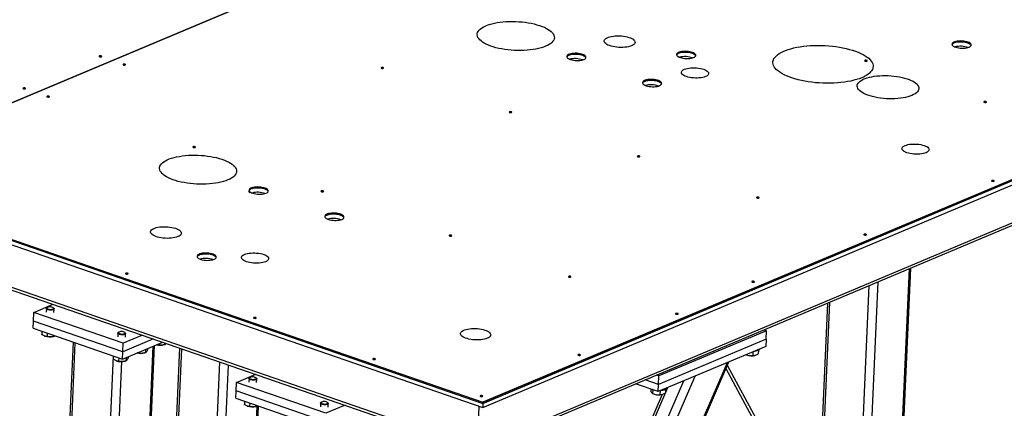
# Model space of a CAD drawing. Header units: millimetres. Extents: x 5 to 589, y 5 to 415.
# Tile 44 of 57: x 316 to 387, y 347 to 375. Entities that reach past the tile are written whole.
import ezdxf

# ---------------------------------------------------------------- set-up
doc = ezdxf.new("R2010")
doc.units = ezdxf.units.MM
doc.layers.add('TRAIT-FORT', color=4, linetype='Continuous', lineweight=25)

msp = doc.modelspace()

# ---------------------------------------------------------------- linework, layer by layer
at = {"layer": 'TRAIT-FORT', "color": 4, "linetype": 'Continuous', "lineweight": 25}
for p, q in [((302.242, 363.644), (372.294, 393.124)), ((372.293, 393.124), (302.242, 363.644)), ((259.304, 378.087), (349.01, 347.094)), ((259.317, 378.395), (349.023, 347.403)), ((349.023, 347.403), (419.075, 376.883)), ((419.078, 376.961), (349.026, 347.48)), ((348.613, 344.176), (261.482, 374.279)), ((261.724, 374.005), (348.576, 343.998)), ((348.58, 343.998), (416.328, 372.509)), ((416.552, 372.768), (348.613, 344.176)), ((391.617, 365.328), (349.023, 347.403)), ((349.01, 347.094), (391.604, 365.019)), ((302.239, 363.566), (349.023, 347.403)), ((302.242, 363.644), (349.026, 347.48)), ((378.29, 323.901), (379.732, 357.108)), ((378.39, 324), (379.83, 357.15)), ((376.037, 322.953), (377.479, 356.16)), ((376.127, 339.417), (376.843, 355.892)), ((373.831, 354.625), (373.214, 340.423)), ((373.38, 340.366), (374.002, 354.697)), ((316.652, 353.334), (316.678, 353.952)), ((316.678, 353.952), (318.07, 354.538)), ((323.117, 351.727), (316.678, 353.952)), ((317.585, 354.236), (317.573, 353.964)), ((317.647, 354.306), (317.61, 354.277)), ((318.118, 354.255), (318.083, 354.287)), ((318.128, 353.939), (318.14, 354.212)), ((316.629, 352.82), (316.652, 353.334)), ((323.09, 351.11), (316.652, 353.334)), ((316.629, 352.82), (323.067, 350.596)), ((317.263, 352.601), (317.253, 352.38)), ((317.64, 352.471), (317.629, 352.218)), ((322.735, 352.457), (322.723, 352.184)), ((322.798, 352.526), (322.761, 352.498)), ((323.268, 352.476), (323.234, 352.508)), ((323.278, 352.16), (323.29, 352.433)), ((369.439, 352.638), (361.694, 349.379)), ((369.258, 352.7), (369.439, 352.638)), ((369.412, 352.02), (369.439, 352.638)), ((317.44, 352.26), (317.456, 352.253)), ((319.501, 351.828), (317.779, 312.193)), ((317.941, 312.056), (319.666, 351.77)), ((318.095, 352.225), (318.166, 352.248)), ((318.16, 352.291), (318.159, 352.246)), ((323.067, 350.596), (325.959, 351.812)), ((325.299, 352.04), (323.09, 351.11)), ((323.09, 351.11), (323.117, 351.727)), ((324.509, 352.313), (323.117, 351.727)), ((326.13, 351.753), (326.125, 351.652)), ((369.412, 352.02), (361.668, 348.761)), ((369.412, 352.02), (369.39, 351.506)), ((323.067, 350.596), (323.09, 351.11)), ((323.566, 312.054), (325.281, 351.527)), ((323.667, 312.154), (325.379, 351.568)), ((324.188, 351.031), (324.119, 351.038)), ((324.189, 351.068), (324.188, 351.031)), ((324.654, 351.038), (324.724, 351.061)), ((324.727, 351.294), (324.717, 351.059)), ((324.876, 351.357), (324.871, 351.25)), ((325.596, 351.623), (325.527, 351.63)), ((325.597, 351.66), (325.596, 351.623)), ((327.162, 351.396), (325.98, 324.197)), ((326.062, 351.631), (326.132, 351.654)), ((326.143, 324.059), (327.328, 351.339)), ((369.39, 351.506), (361.645, 348.247)), ((368.468, 351.118), (368.456, 350.846)), ((368.862, 351.219), (368.851, 350.973)), ((320.688, 311.106), (322.413, 350.821)), ((321.313, 311.106), (323.02, 350.409)), ((322.414, 350.821), (322.404, 350.601)), ((322.59, 350.48), (322.607, 350.473)), ((322.79, 350.691), (322.779, 350.438)), ((323.246, 350.445), (323.316, 350.469)), ((323.319, 350.702), (323.309, 350.466)), ((323.468, 350.764), (323.463, 350.657)), ((328.89, 323.11), (330.075, 350.39)), ((350.811, 313.628), (366.742, 350.392)), ((350.821, 313.858), (366.632, 350.345)), ((367.97, 350.908), (368.002, 350.894)), ((368.641, 350.867), (368.658, 350.872)), ((330.23, 339.574), (330.691, 350.177)), ((374.548, 335.109), (366.528, 349.899)), ((374.42, 335.763), (366.629, 350.131)), ((331.245, 348.293), (331.272, 348.91)), ((331.272, 348.91), (332.664, 349.496)), ((337.71, 346.686), (331.272, 348.91)), ((332.178, 349.194), (332.166, 348.922)), ((332.24, 349.264), (332.203, 349.236)), ((332.711, 349.213), (332.677, 349.245)), ((332.721, 348.898), (332.733, 349.17)), ((350.96, 320.11), (363.489, 349.023)), ((351.032, 318.716), (364.315, 349.37)), ((361.668, 348.761), (360.696, 349.097)), ((361.694, 349.379), (361.513, 349.441)), ((361.668, 348.761), (361.694, 349.379)), ((331.222, 347.778), (331.245, 348.293)), ((337.683, 346.068), (331.245, 348.293)), ((350.166, 320.442), (362.342, 348.54)), ((361.645, 348.247), (360.014, 348.81)), ((361.123, 348.427), (361.118, 348.313)), ((361.257, 348.381), (361.245, 348.109)), ((361.645, 348.247), (361.668, 348.761)), ((361.78, 348.303), (361.768, 348.032)), ((362.174, 348.404), (362.163, 348.158)), ((331.222, 347.778), (337.661, 345.554)), ((331.856, 347.559), (331.847, 347.338)), ((337.391, 347.485), (337.354, 347.456)), ((337.861, 347.434), (337.827, 347.466)), ((349.026, 347.48), (349.023, 347.403)), ((361.923, 348.043), (350.189, 320.964)), ((361.246, 348.109), (361.313, 348.08)), ((361.953, 348.052), (361.97, 348.058)), ((332.033, 347.218), (332.049, 347.211)), ((332.233, 347.429), (332.222, 347.176)), ((332.483, 340.522), (332.774, 347.215)), ((332.581, 340.563), (332.87, 347.209)), ((332.689, 347.183), (332.759, 347.206)), ((332.754, 347.249), (332.752, 347.204)), ((337.328, 347.415), (337.317, 347.142)), ((339.102, 347.271), (337.71, 346.686)), ((337.872, 347.118), (337.883, 347.391)), ((348.613, 344.176), (348.743, 347.186)), ((349.023, 347.403), (349.01, 347.094))]:
    msp.add_line(p, q, dxfattribs=at)
at = {"layer": 'TRAIT-FORT', "color": 4, "linetype": 'Continuous', "lineweight": 25, "flags": 128}
for points in [[(353.535, 373.12), (353.38, 373.061), (353.212, 373.007), (353.03, 372.959), (352.837, 372.918), (352.634, 372.883), (352.422, 372.855), (352.203, 372.834), (351.978, 372.82), (351.749, 372.814), (351.517, 372.815), (351.285, 372.823), (351.053, 372.839), (350.824, 372.862), (350.598, 372.891), (350.378, 372.928), (350.166, 372.971), (349.961, 373.021), (349.767, 373.076), (349.584, 373.137), (349.414, 373.202), (349.258, 373.273), (349.117, 373.348), (348.991, 373.426), (348.883, 373.507), (348.792, 373.591), (348.719, 373.677), (348.665, 373.764), (348.63, 373.851), (348.614, 373.939), (348.618, 374.026), (348.642, 374.112), (348.684, 374.196), (348.746, 374.278), (348.826, 374.357), (348.924, 374.433), (349.039, 374.504), (349.171, 374.571), (349.319, 374.633), (349.481, 374.69), (349.656, 374.741), (349.843, 374.786), (350.042, 374.824), (350.249, 374.855), (350.465, 374.88), (350.687, 374.897), (350.915, 374.907), (351.145, 374.91), (351.377, 374.905), (351.61, 374.893), (351.84, 374.874), (352.068, 374.848), (352.291, 374.814), (352.507, 374.774), (352.716, 374.728), (352.915, 374.676), (353.104, 374.618), (353.28, 374.554), (353.444, 374.486), (353.593, 374.413), (353.726, 374.337), (353.843, 374.257), (353.943, 374.175), (354.025, 374.09), (354.089, 374.003), (354.133, 373.916), (354.158, 373.828), (354.164, 373.741), (354.151, 373.654), (354.118, 373.569), (354.066, 373.486), (353.995, 373.405), (353.905, 373.328), (353.799, 373.254), (353.675, 373.185), (353.535, 373.12)], [(359.722, 373.158), (359.621, 373.121), (359.506, 373.091), (359.379, 373.066), (359.243, 373.049), (359.101, 373.039), (358.954, 373.036), (358.806, 373.04), (358.659, 373.053), (358.515, 373.072), (358.378, 373.098), (358.249, 373.13), (358.131, 373.169), (358.027, 373.212), (357.937, 373.26), (357.864, 373.311), (357.808, 373.365), (357.772, 373.42), (357.755, 373.476), (357.757, 373.532), (357.78, 373.586), (357.822, 373.638), (357.882, 373.687), (357.96, 373.731), (358.054, 373.771), (358.163, 373.805), (358.284, 373.832), (358.415, 373.853), (358.554, 373.867), (358.699, 373.874), (358.847, 373.873), (358.995, 373.864), (359.141, 373.848), (359.282, 373.826), (359.415, 373.796), (359.539, 373.761), (359.65, 373.72), (359.748, 373.674), (359.829, 373.625), (359.894, 373.572), (359.94, 373.517), (359.966, 373.462), (359.974, 373.406), (359.961, 373.351), (359.929, 373.298), (359.878, 373.247), (359.808, 373.2), (359.722, 373.158)], [(376.303, 370.857), (376.127, 370.788), (375.936, 370.725), (375.732, 370.669), (375.516, 370.618), (375.288, 370.574), (375.052, 370.537), (374.806, 370.507), (374.554, 370.484), (374.296, 370.468), (374.034, 370.46), (373.769, 370.459), (373.502, 370.465), (373.236, 370.479), (372.971, 370.5), (372.709, 370.529), (372.451, 370.565), (372.199, 370.607), (371.955, 370.656), (371.719, 370.711), (371.493, 370.773), (371.277, 370.84), (371.074, 370.913), (370.885, 370.99), (370.709, 371.072), (370.549, 371.158), (370.405, 371.248), (370.279, 371.341), (370.169, 371.436), (370.078, 371.534), (370.006, 371.633), (369.953, 371.733), (369.92, 371.834), (369.906, 371.934), (369.911, 372.034), (369.937, 372.133), (369.982, 372.23), (370.046, 372.325), (370.129, 372.417), (370.231, 372.506), (370.351, 372.591), (370.488, 372.672), (370.641, 372.748), (370.81, 372.819), (370.994, 372.885), (371.192, 372.945), (371.402, 372.999), (371.624, 373.046), (371.856, 373.087), (372.097, 373.12), (372.346, 373.147), (372.601, 373.166), (372.862, 373.178), (373.125, 373.183), (373.391, 373.18), (373.658, 373.17), (373.924, 373.152), (374.188, 373.127), (374.448, 373.095), (374.702, 373.056), (374.951, 373.011), (375.191, 372.958), (375.423, 372.9), (375.643, 372.835), (375.853, 372.766), (376.049, 372.69), (376.232, 372.611), (376.4, 372.527), (376.552, 372.439), (376.687, 372.347), (376.805, 372.253), (376.905, 372.156), (376.987, 372.058), (377.05, 371.958), (377.093, 371.858), (377.117, 371.757), (377.121, 371.657), (377.105, 371.557), (377.07, 371.459), (377.015, 371.363), (376.942, 371.27), (376.849, 371.179), (376.738, 371.092), (376.61, 371.009), (376.465, 370.93), (376.303, 370.857)], [(384.03, 373.057), (384.097, 373.091), (384.146, 373.129), (384.177, 373.171), (384.187, 373.214), (384.178, 373.259), (384.15, 373.303), (384.102, 373.345), (384.037, 373.384), (383.956, 373.419), (383.862, 373.449), (383.757, 373.473), (383.645, 373.491), (383.528, 373.501), (383.411, 373.504), (383.295, 373.499), (383.186, 373.487), (383.085, 373.468), (382.996, 373.442), (382.922, 373.411), (382.864, 373.375), (382.823, 373.335), (382.803, 373.292), (382.802, 373.248), (382.821, 373.203), (382.859, 373.16), (382.916, 373.119), (382.989, 373.082), (383.077, 373.049), (383.176, 373.022), (383.285, 373.001), (383.4, 372.987), (383.518, 372.981), (383.635, 372.981), (383.747, 372.99), (383.853, 373.006), (383.948, 373.028), (384.03, 373.057)], [(384.178, 373.174), (384.175, 373.181), (384.146, 373.225), (384.099, 373.268), (384.033, 373.307), (383.953, 373.342), (383.859, 373.372), (383.754, 373.396), (383.642, 373.414), (383.525, 373.424), (383.407, 373.427), (383.292, 373.422), (383.183, 373.41), (383.082, 373.391), (382.993, 373.365), (382.918, 373.334), (382.86, 373.298), (382.82, 373.258), (382.806, 373.233)], [(321.551, 372.371), (321.568, 372.383), (321.572, 372.397), (321.561, 372.41), (321.538, 372.422), (321.505, 372.43), (321.469, 372.432), (321.434, 372.43), (321.405, 372.422), (321.388, 372.41), (321.384, 372.397), (321.395, 372.383), (321.418, 372.372), (321.451, 372.364), (321.487, 372.361), (321.523, 372.364), (321.551, 372.371)], [(356.286, 372.17), (356.353, 372.204), (356.402, 372.242), (356.433, 372.283), (356.444, 372.327), (356.435, 372.372), (356.406, 372.416), (356.358, 372.458), (356.293, 372.497), (356.212, 372.532), (356.118, 372.562), (356.014, 372.586), (355.901, 372.604), (355.785, 372.614), (355.667, 372.617), (355.552, 372.612), (355.442, 372.6), (355.342, 372.581), (355.253, 372.555), (355.178, 372.524), (355.12, 372.488), (355.08, 372.448), (355.059, 372.405), (355.058, 372.361), (355.077, 372.316), (355.115, 372.273), (355.172, 372.232), (355.245, 372.195), (355.333, 372.162), (355.433, 372.135), (355.542, 372.114), (355.657, 372.1), (355.774, 372.094), (355.891, 372.094), (356.004, 372.103), (356.109, 372.119), (356.204, 372.141), (356.286, 372.17)], [(356.434, 372.287), (356.431, 372.294), (356.403, 372.338), (356.355, 372.381), (356.29, 372.42), (356.209, 372.455), (356.115, 372.485), (356.01, 372.509), (355.898, 372.527), (355.781, 372.537), (355.664, 372.54), (355.548, 372.535), (355.439, 372.523), (355.338, 372.504), (355.249, 372.478), (355.175, 372.447), (355.117, 372.411), (355.076, 372.37), (355.062, 372.346)], [(364.195, 372.313), (364.262, 372.347), (364.311, 372.385), (364.342, 372.427), (364.353, 372.47), (364.344, 372.515), (364.315, 372.559), (364.267, 372.601), (364.202, 372.64), (364.121, 372.675), (364.027, 372.705), (363.923, 372.73), (363.81, 372.747), (363.694, 372.757), (363.576, 372.76), (363.461, 372.755), (363.351, 372.743), (363.251, 372.724), (363.162, 372.699), (363.087, 372.667), (363.029, 372.631), (362.989, 372.591), (362.968, 372.548), (362.967, 372.504), (362.986, 372.46), (363.024, 372.416), (363.081, 372.375), (363.154, 372.338), (363.242, 372.305), (363.342, 372.278), (363.451, 372.257), (363.566, 372.243), (363.683, 372.237), (363.8, 372.238), (363.913, 372.246), (364.018, 372.262), (364.113, 372.284), (364.195, 372.313)], [(364.343, 372.43), (364.34, 372.438), (364.312, 372.482), (364.264, 372.524), (364.199, 372.563), (364.118, 372.598), (364.024, 372.628), (363.919, 372.652), (363.807, 372.67), (363.69, 372.68), (363.573, 372.683), (363.457, 372.678), (363.348, 372.666), (363.247, 372.647), (363.158, 372.621), (363.084, 372.59), (363.025, 372.554), (362.985, 372.514), (362.971, 372.489)], [(323.268, 371.778), (323.285, 371.79), (323.289, 371.804), (323.278, 371.817), (323.255, 371.829), (323.222, 371.836), (323.186, 371.839), (323.15, 371.836), (323.122, 371.829), (323.105, 371.817), (323.101, 371.804), (323.112, 371.79), (323.135, 371.778), (323.168, 371.771), (323.204, 371.768), (323.239, 371.771), (323.268, 371.778)], [(341.851, 371.54), (341.868, 371.552), (341.872, 371.565), (341.861, 371.579), (341.838, 371.591), (341.805, 371.598), (341.768, 371.601), (341.733, 371.598), (341.705, 371.591), (341.687, 371.579), (341.684, 371.565), (341.695, 371.552), (341.718, 371.54), (341.75, 371.532), (341.787, 371.53), (341.822, 371.532), (341.851, 371.54)], [(365.055, 370.938), (364.958, 370.904), (364.848, 370.875), (364.727, 370.853), (364.597, 370.838), (364.46, 370.831), (364.321, 370.831), (364.18, 370.838), (364.043, 370.853), (363.91, 370.875), (363.785, 370.904), (363.67, 370.939), (363.568, 370.979), (363.481, 371.023), (363.411, 371.071), (363.358, 371.122), (363.324, 371.175), (363.311, 371.228), (363.317, 371.28), (363.343, 371.331), (363.388, 371.379), (363.452, 371.424), (363.533, 371.464), (363.63, 371.499), (363.74, 371.527), (363.861, 371.549), (363.991, 371.564), (364.128, 371.572), (364.267, 371.572), (364.408, 371.564), (364.545, 371.549), (364.678, 371.527), (364.803, 371.498), (364.918, 371.464), (365.02, 371.424), (365.107, 371.379), (365.177, 371.331), (365.23, 371.28), (365.263, 371.227), (365.277, 371.174), (365.271, 371.122), (365.245, 371.071), (365.199, 371.023), (365.136, 370.978), (365.055, 370.938)], [(376.676, 372.052), (376.693, 372.064), (376.697, 372.078), (376.686, 372.091), (376.663, 372.103), (376.63, 372.111), (376.594, 372.113), (376.558, 372.111), (376.53, 372.103), (376.513, 372.091), (376.509, 372.078), (376.52, 372.064), (376.543, 372.052), (376.575, 372.045), (376.612, 372.042), (376.647, 372.045), (376.676, 372.052)], [(379.911, 369.583), (379.772, 369.531), (379.619, 369.483), (379.453, 369.442), (379.276, 369.408), (379.09, 369.38), (378.896, 369.359), (378.695, 369.345), (378.49, 369.339), (378.283, 369.34), (378.075, 369.348), (377.868, 369.364), (377.664, 369.386), (377.464, 369.416), (377.271, 369.452), (377.086, 369.495), (376.911, 369.544), (376.747, 369.598), (376.595, 369.657), (376.458, 369.721), (376.336, 369.789), (376.231, 369.861), (376.142, 369.935), (376.072, 370.011), (376.02, 370.089), (375.988, 370.167), (375.974, 370.246), (375.981, 370.324), (376.007, 370.4), (376.052, 370.475), (376.115, 370.547), (376.198, 370.616), (376.297, 370.681), (376.414, 370.741), (376.546, 370.797), (376.692, 370.847), (376.852, 370.891), (377.023, 370.929), (377.205, 370.96), (377.396, 370.985), (377.593, 371.002), (377.796, 371.012), (378.002, 371.015), (378.21, 371.01), (378.418, 370.998), (378.624, 370.979), (378.826, 370.953), (379.023, 370.92), (379.212, 370.88), (379.392, 370.834), (379.562, 370.783), (379.72, 370.726), (379.864, 370.664), (379.994, 370.598), (380.108, 370.529), (380.205, 370.456), (380.284, 370.381), (380.345, 370.303), (380.388, 370.225), (380.411, 370.147), (380.414, 370.068), (380.398, 369.991), (380.362, 369.915), (380.308, 369.842), (380.235, 369.771), (380.144, 369.704), (380.036, 369.642), (379.911, 369.583)], [(361.737, 370.286), (361.804, 370.32), (361.853, 370.359), (361.884, 370.4), (361.895, 370.444), (361.886, 370.488), (361.857, 370.532), (361.809, 370.574), (361.744, 370.614), (361.663, 370.649), (361.569, 370.679), (361.465, 370.703), (361.352, 370.721), (361.236, 370.731), (361.118, 370.734), (361.003, 370.729), (360.893, 370.717), (360.793, 370.698), (360.704, 370.672), (360.629, 370.641), (360.571, 370.604), (360.531, 370.564), (360.51, 370.522), (360.509, 370.477), (360.528, 370.433), (360.567, 370.39), (360.623, 370.349), (360.696, 370.312), (360.784, 370.279), (360.884, 370.252), (360.993, 370.231), (361.108, 370.217), (361.225, 370.21), (361.342, 370.211), (361.455, 370.22), (361.56, 370.235), (361.655, 370.258), (361.737, 370.286)], [(361.885, 370.403), (361.882, 370.411), (361.854, 370.455), (361.806, 370.497), (361.741, 370.537), (361.66, 370.572), (361.566, 370.602), (361.461, 370.626), (361.349, 370.643), (361.232, 370.654), (361.115, 370.657), (361, 370.652), (360.89, 370.64), (360.789, 370.621), (360.7, 370.595), (360.626, 370.564), (360.568, 370.527), (360.527, 370.487), (360.513, 370.463)], [(316.065, 370.063), (316.083, 370.074), (316.086, 370.088), (316.076, 370.102), (316.052, 370.113), (316.02, 370.121), (315.983, 370.124), (315.948, 370.121), (315.919, 370.113), (315.902, 370.102), (315.898, 370.088), (315.909, 370.074), (315.933, 370.063), (315.965, 370.055), (316.002, 370.052), (316.037, 370.055), (316.065, 370.063)], [(317.782, 369.47), (317.8, 369.481), (317.803, 369.495), (317.792, 369.509), (317.769, 369.52), (317.737, 369.528), (317.7, 369.531), (317.665, 369.528), (317.636, 369.52), (317.619, 369.509), (317.615, 369.495), (317.626, 369.481), (317.649, 369.47), (317.682, 369.462), (317.719, 369.459), (317.754, 369.462), (317.782, 369.47)], [(385.26, 369.087), (385.277, 369.098), (385.281, 369.112), (385.27, 369.125), (385.247, 369.137), (385.215, 369.145), (385.178, 369.147), (385.143, 369.145), (385.114, 369.137), (385.097, 369.125), (385.093, 369.112), (385.104, 369.098), (385.127, 369.087), (385.16, 369.079), (385.196, 369.076), (385.232, 369.079), (385.26, 369.087)], [(351.079, 368.352), (351.096, 368.364), (351.1, 368.377), (351.089, 368.391), (351.066, 368.402), (351.033, 368.41), (350.997, 368.413), (350.961, 368.41), (350.933, 368.402), (350.916, 368.391), (350.912, 368.377), (350.923, 368.364), (350.946, 368.352), (350.978, 368.344), (351.015, 368.342), (351.05, 368.344), (351.079, 368.352)], [(328.298, 365.837), (328.315, 365.848), (328.319, 365.862), (328.308, 365.876), (328.285, 365.887), (328.252, 365.895), (328.216, 365.898), (328.18, 365.895), (328.152, 365.887), (328.135, 365.876), (328.131, 365.862), (328.142, 365.848), (328.165, 365.837), (328.198, 365.829), (328.234, 365.826), (328.27, 365.829), (328.298, 365.837)], [(380.93, 365.454), (380.834, 365.419), (380.725, 365.391), (380.604, 365.369), (380.475, 365.354), (380.34, 365.347), (380.201, 365.347), (380.062, 365.354), (379.925, 365.369), (379.794, 365.391), (379.67, 365.419), (379.556, 365.454), (379.455, 365.494), (379.368, 365.538), (379.298, 365.586), (379.246, 365.636), (379.213, 365.688), (379.199, 365.741), (379.205, 365.793), (379.231, 365.843), (379.276, 365.891), (379.34, 365.935), (379.42, 365.975), (379.516, 366.01), (379.625, 366.038), (379.745, 366.06), (379.875, 366.075), (380.01, 366.082), (380.148, 366.082), (380.288, 366.075), (380.424, 366.06), (380.556, 366.038), (380.68, 366.009), (380.794, 365.975), (380.895, 365.935), (380.981, 365.891), (381.052, 365.843), (381.104, 365.793), (381.137, 365.741), (381.151, 365.688), (381.145, 365.636), (381.119, 365.585), (381.073, 365.538), (381.01, 365.493), (380.93, 365.454)], [(330.654, 363.491), (330.499, 363.432), (330.33, 363.378), (330.149, 363.33), (329.956, 363.289), (329.752, 363.254), (329.541, 363.226), (329.321, 363.205), (329.096, 363.191), (328.867, 363.185), (328.636, 363.186), (328.403, 363.194), (328.172, 363.21), (327.942, 363.232), (327.717, 363.262), (327.497, 363.299), (327.284, 363.342), (327.08, 363.391), (326.886, 363.447), (326.703, 363.507), (326.533, 363.573), (326.377, 363.644), (326.235, 363.718), (326.11, 363.797), (326.001, 363.878), (325.911, 363.962), (325.838, 364.047), (325.784, 364.134), (325.749, 364.222), (325.733, 364.31), (325.737, 364.397), (325.76, 364.483), (325.803, 364.567), (325.865, 364.649), (325.945, 364.728), (326.043, 364.804), (326.158, 364.875), (326.29, 364.942), (326.437, 365.004), (326.599, 365.061), (326.775, 365.112), (326.962, 365.156), (327.16, 365.194), (327.368, 365.226), (327.584, 365.25), (327.806, 365.268), (328.033, 365.278), (328.264, 365.28), (328.496, 365.276), (328.728, 365.264), (328.959, 365.245), (329.187, 365.218), (329.409, 365.185), (329.626, 365.145), (329.835, 365.099), (330.034, 365.047), (330.223, 364.988), (330.399, 364.925), (330.563, 364.857), (330.711, 364.784), (330.845, 364.708), (330.962, 364.628), (331.062, 364.545), (331.144, 364.46), (331.207, 364.374), (331.252, 364.287), (331.277, 364.199), (331.283, 364.111), (331.269, 364.025), (331.236, 363.939), (331.184, 363.856), (331.113, 363.776), (331.024, 363.698), (330.917, 363.625), (330.794, 363.555), (330.654, 363.491)], [(360.307, 365.164), (360.324, 365.175), (360.328, 365.189), (360.317, 365.203), (360.294, 365.214), (360.261, 365.222), (360.225, 365.225), (360.189, 365.222), (360.161, 365.214), (360.144, 365.203), (360.14, 365.189), (360.151, 365.175), (360.174, 365.164), (360.207, 365.156), (360.243, 365.153), (360.278, 365.156), (360.307, 365.164)], [(385.821, 363.402), (385.838, 363.414), (385.842, 363.427), (385.831, 363.441), (385.808, 363.453), (385.775, 363.46), (385.739, 363.463), (385.703, 363.46), (385.675, 363.453), (385.658, 363.441), (385.654, 363.427), (385.665, 363.414), (385.688, 363.402), (385.721, 363.394), (385.757, 363.392), (385.792, 363.394), (385.821, 363.402)], [(333.559, 362.618), (333.559, 362.621), (333.55, 362.665), (333.521, 362.709), (333.474, 362.751), (333.409, 362.791), (333.328, 362.826), (333.234, 362.856), (333.129, 362.88), (333.017, 362.897), (332.9, 362.908), (332.782, 362.91), (332.667, 362.906), (332.558, 362.894), (332.457, 362.875), (332.368, 362.849), (332.293, 362.818), (332.235, 362.781), (332.195, 362.741), (332.174, 362.698), (332.174, 362.654), (332.193, 362.61), (332.231, 362.567), (332.238, 362.561)], [(333.405, 362.54), (333.472, 362.574), (333.521, 362.613), (333.552, 362.654), (333.563, 362.698), (333.553, 362.742), (333.525, 362.786), (333.477, 362.828), (333.412, 362.868), (333.331, 362.903), (333.237, 362.933), (333.132, 362.957), (333.02, 362.975), (332.903, 362.985), (332.786, 362.988), (332.671, 362.983), (332.561, 362.971), (332.46, 362.952), (332.371, 362.926), (332.297, 362.895), (332.239, 362.858), (332.199, 362.818), (332.178, 362.776), (332.177, 362.731), (332.196, 362.687), (332.234, 362.644), (332.291, 362.603), (332.364, 362.566), (332.452, 362.533), (332.552, 362.506), (332.66, 362.485), (332.775, 362.471), (332.893, 362.464), (333.01, 362.465), (333.122, 362.474), (333.228, 362.489), (333.323, 362.512), (333.405, 362.54)], [(333.553, 362.657), (333.55, 362.665), (333.521, 362.709), (333.474, 362.751), (333.409, 362.791), (333.328, 362.826), (333.234, 362.856), (333.129, 362.88), (333.017, 362.897), (332.9, 362.908), (332.782, 362.91), (332.667, 362.906), (332.558, 362.894), (332.457, 362.875), (332.368, 362.849), (332.293, 362.818), (332.235, 362.781), (332.195, 362.741), (332.181, 362.717)], [(337.526, 362.648), (337.543, 362.66), (337.547, 362.674), (337.536, 362.687), (337.513, 362.699), (337.48, 362.707), (337.444, 362.709), (337.409, 362.707), (337.38, 362.699), (337.363, 362.687), (337.359, 362.674), (337.37, 362.66), (337.393, 362.648), (337.426, 362.641), (337.462, 362.638), (337.498, 362.641), (337.526, 362.648)], [(368.891, 362.198), (368.909, 362.21), (368.912, 362.223), (368.901, 362.237), (368.878, 362.248), (368.846, 362.256), (368.809, 362.259), (368.774, 362.256), (368.745, 362.248), (368.728, 362.237), (368.724, 362.223), (368.735, 362.21), (368.758, 362.198), (368.791, 362.19), (368.828, 362.188), (368.863, 362.19), (368.891, 362.198)], [(338.856, 360.657), (338.923, 360.691), (338.972, 360.729), (339.003, 360.771), (339.014, 360.815), (339.004, 360.859), (338.976, 360.903), (338.928, 360.945), (338.863, 360.984), (338.782, 361.02), (338.688, 361.05), (338.583, 361.074), (338.471, 361.091), (338.354, 361.102), (338.237, 361.104), (338.122, 361.1), (338.012, 361.088), (337.911, 361.068), (337.822, 361.043), (337.748, 361.011), (337.69, 360.975), (337.65, 360.935), (337.629, 360.892), (337.628, 360.848), (337.647, 360.804), (337.685, 360.761), (337.742, 360.72), (337.815, 360.682), (337.903, 360.65), (338.003, 360.622), (338.111, 360.602), (338.226, 360.588), (338.344, 360.581), (338.461, 360.582), (338.573, 360.59), (338.679, 360.606), (338.774, 360.628), (338.856, 360.657)], [(339.004, 360.774), (339.001, 360.782), (338.972, 360.826), (338.925, 360.868), (338.86, 360.907), (338.779, 360.942), (338.685, 360.972), (338.58, 360.997), (338.468, 361.014), (338.351, 361.024), (338.233, 361.027), (338.118, 361.023), (338.009, 361.01), (337.908, 360.991), (337.819, 360.966), (337.744, 360.934), (337.686, 360.898), (337.646, 360.858), (337.632, 360.834)], [(327.055, 359.411), (326.953, 359.374), (326.838, 359.343), (326.712, 359.319), (326.576, 359.301), (326.434, 359.291), (326.287, 359.288), (326.139, 359.293), (325.991, 359.305), (325.848, 359.324), (325.71, 359.35), (325.582, 359.383), (325.464, 359.421), (325.359, 359.464), (325.269, 359.512), (325.196, 359.563), (325.141, 359.617), (325.104, 359.672), (325.087, 359.728), (325.09, 359.784), (325.113, 359.838), (325.154, 359.89), (325.215, 359.939), (325.293, 359.983), (325.387, 360.023), (325.495, 360.057), (325.616, 360.085), (325.748, 360.106), (325.887, 360.119), (326.032, 360.126), (326.18, 360.125), (326.328, 360.117), (326.474, 360.101), (326.614, 360.078), (326.748, 360.049), (326.871, 360.013), (326.983, 359.972), (327.08, 359.927), (327.162, 359.877), (327.226, 359.825), (327.272, 359.77), (327.299, 359.714), (327.306, 359.658), (327.294, 359.603), (327.261, 359.55), (327.21, 359.499), (327.141, 359.453), (327.055, 359.411)], [(346.754, 359.46), (346.772, 359.472), (346.775, 359.485), (346.764, 359.499), (346.741, 359.511), (346.709, 359.518), (346.672, 359.521), (346.637, 359.518), (346.608, 359.511), (346.591, 359.499), (346.587, 359.485), (346.598, 359.472), (346.621, 359.46), (346.654, 359.453), (346.69, 359.45), (346.726, 359.453), (346.754, 359.46)], [(376.617, 359.529), (376.634, 359.54), (376.638, 359.554), (376.627, 359.568), (376.604, 359.579), (376.571, 359.587), (376.535, 359.59), (376.5, 359.587), (376.471, 359.579), (376.454, 359.568), (376.45, 359.554), (376.461, 359.54), (376.484, 359.529), (376.517, 359.521), (376.553, 359.518), (376.589, 359.521), (376.617, 359.529)], [(329.662, 357.78), (329.729, 357.814), (329.778, 357.852), (329.809, 357.894), (329.82, 357.938), (329.811, 357.982), (329.782, 358.026), (329.734, 358.068), (329.669, 358.107), (329.588, 358.143), (329.494, 358.173), (329.389, 358.197), (329.277, 358.214), (329.161, 358.225), (329.043, 358.227), (328.928, 358.223), (328.818, 358.211), (328.717, 358.191), (328.629, 358.166), (328.554, 358.134), (328.496, 358.098), (328.456, 358.058), (328.435, 358.015), (328.434, 357.971), (328.453, 357.927), (328.491, 357.883), (328.548, 357.843), (328.621, 357.805), (328.709, 357.773), (328.809, 357.745), (328.918, 357.724), (329.032, 357.711), (329.15, 357.704), (329.267, 357.705), (329.38, 357.713), (329.485, 357.729), (329.58, 357.751), (329.662, 357.78)], [(329.81, 357.897), (329.807, 357.905), (329.778, 357.949), (329.731, 357.991), (329.666, 358.03), (329.585, 358.065), (329.491, 358.095), (329.386, 358.12), (329.274, 358.137), (329.157, 358.147), (329.04, 358.15), (328.924, 358.145), (328.815, 358.133), (328.714, 358.114), (328.625, 358.089), (328.551, 358.057), (328.492, 358.021), (328.452, 357.981), (328.438, 357.957)], [(329.81, 357.897), (329.807, 357.905), (329.778, 357.949), (329.731, 357.991), (329.666, 358.03), (329.585, 358.065), (329.491, 358.095), (329.386, 358.12), (329.274, 358.137), (329.157, 358.147), (329.04, 358.15), (328.924, 358.145), (328.815, 358.133), (328.714, 358.114), (328.625, 358.089), (328.551, 358.057), (328.492, 358.021), (328.452, 357.981), (328.438, 357.957)], [(333.367, 357.608), (333.271, 357.573), (333.162, 357.545), (333.042, 357.523), (332.913, 357.508), (332.777, 357.501), (332.639, 357.501), (332.5, 357.508), (332.363, 357.523), (332.231, 357.545), (332.107, 357.573), (331.993, 357.608), (331.892, 357.648), (331.806, 357.692), (331.736, 357.74), (331.683, 357.79), (331.65, 357.842), (331.636, 357.895), (331.643, 357.947), (331.669, 357.997), (331.714, 358.045), (331.777, 358.089), (331.857, 358.129), (331.953, 358.163), (332.062, 358.192), (332.183, 358.214), (332.312, 358.229), (332.447, 358.236), (332.586, 358.236), (332.725, 358.228), (332.862, 358.214), (332.994, 358.192), (333.118, 358.163), (333.231, 358.129), (333.332, 358.089), (333.419, 358.045), (333.489, 357.997), (333.541, 357.946), (333.574, 357.894), (333.588, 357.842), (333.582, 357.79), (333.556, 357.739), (333.511, 357.691), (333.447, 357.647), (333.367, 357.608)], [(323.445, 356.723), (323.463, 356.734), (323.466, 356.748), (323.456, 356.762), (323.432, 356.773), (323.4, 356.781), (323.363, 356.784), (323.328, 356.781), (323.299, 356.773), (323.282, 356.762), (323.278, 356.748), (323.289, 356.734), (323.312, 356.723), (323.345, 356.715), (323.382, 356.712), (323.417, 356.715), (323.445, 356.723)], [(355.338, 356.494), (355.356, 356.506), (355.359, 356.52), (355.349, 356.533), (355.325, 356.545), (355.293, 356.553), (355.256, 356.555), (355.221, 356.553), (355.193, 356.545), (355.175, 356.533), (355.172, 356.52), (355.182, 356.506), (355.206, 356.495), (355.238, 356.487), (355.275, 356.484), (355.31, 356.487), (355.338, 356.494)], [(368.55, 356.134), (368.567, 356.145), (368.571, 356.159), (368.56, 356.173), (368.537, 356.184), (368.504, 356.192), (368.468, 356.195), (368.433, 356.192), (368.404, 356.184), (368.387, 356.173), (368.383, 356.159), (368.394, 356.145), (368.417, 356.134), (368.45, 356.126), (368.486, 356.123), (368.522, 356.126), (368.55, 356.134)], [(318.118, 354.255), (318.133, 354.236), (318.139, 354.208), (318.124, 354.18), (318.09, 354.156), (318.039, 354.137), (317.975, 354.125), (317.902, 354.12), (317.827, 354.122), (317.754, 354.132), (317.689, 354.149), (317.637, 354.172), (317.601, 354.198), (317.585, 354.226), (317.59, 354.255), (317.61, 354.277)], [(318.037, 354.316), (317.98, 354.334), (317.914, 354.346), (317.843, 354.35), (317.774, 354.347), (317.713, 354.335), (317.665, 354.317), (317.635, 354.294), (317.625, 354.268), (317.636, 354.241), (317.668, 354.216), (317.717, 354.195), (317.779, 354.179), (317.849, 354.171), (317.92, 354.171), (317.985, 354.179), (318.041, 354.193), (318.08, 354.214), (318.1, 354.239), (318.099, 354.266), (318.077, 354.292), (318.037, 354.316)], [(363.064, 353.825), (363.082, 353.837), (363.085, 353.85), (363.075, 353.864), (363.051, 353.876), (363.019, 353.883), (362.982, 353.886), (362.947, 353.883), (362.918, 353.876), (362.901, 353.864), (362.897, 353.851), (362.908, 353.837), (362.932, 353.825), (362.964, 353.818), (363.001, 353.815), (363.036, 353.818), (363.064, 353.825)], [(332.673, 353.535), (332.691, 353.546), (332.694, 353.56), (332.684, 353.573), (332.66, 353.585), (332.628, 353.593), (332.591, 353.595), (332.556, 353.593), (332.527, 353.585), (332.51, 353.573), (332.507, 353.56), (332.517, 353.546), (332.541, 353.535), (332.573, 353.527), (332.61, 353.524), (332.645, 353.527), (332.673, 353.535)], [(323.268, 352.476), (323.284, 352.457), (323.29, 352.428), (323.275, 352.401), (323.241, 352.377), (323.19, 352.358), (323.125, 352.345), (323.053, 352.34), (322.977, 352.343), (322.904, 352.353), (322.839, 352.37), (322.787, 352.392), (322.752, 352.419), (322.736, 352.447), (322.74, 352.475), (322.761, 352.498)], [(323.187, 352.536), (323.131, 352.555), (323.064, 352.567), (322.993, 352.571), (322.924, 352.567), (322.863, 352.556), (322.815, 352.538), (322.785, 352.515), (322.775, 352.489), (322.787, 352.462), (322.819, 352.437), (322.868, 352.415), (322.93, 352.4), (322.999, 352.392), (323.07, 352.391), (323.136, 352.399), (323.191, 352.414), (323.23, 352.435), (323.251, 352.46), (323.25, 352.486), (323.228, 352.513), (323.187, 352.536)], [(349.336, 352.09), (349.237, 352.054), (349.124, 352.024), (349, 352), (348.866, 351.983), (348.726, 351.973), (348.582, 351.97), (348.437, 351.974), (348.292, 351.986), (348.151, 352.005), (348.016, 352.031), (347.889, 352.063), (347.774, 352.1), (347.671, 352.143), (347.583, 352.19), (347.511, 352.24), (347.456, 352.293), (347.421, 352.347), (347.404, 352.402), (347.407, 352.457), (347.429, 352.51), (347.47, 352.561), (347.529, 352.609), (347.606, 352.653), (347.698, 352.692), (347.805, 352.725), (347.923, 352.752), (348.052, 352.773), (348.189, 352.787), (348.332, 352.793), (348.477, 352.792), (348.622, 352.784), (348.766, 352.768), (348.904, 352.746), (349.035, 352.717), (349.156, 352.682), (349.266, 352.642), (349.361, 352.597), (349.442, 352.549), (349.505, 352.497), (349.55, 352.443), (349.577, 352.388), (349.584, 352.333), (349.571, 352.279), (349.54, 352.227), (349.489, 352.178), (349.421, 352.132), (349.336, 352.09)], [(368.927, 351.27), (368.886, 351.234), (368.827, 351.201), (368.753, 351.174), (368.666, 351.152), (368.568, 351.137), (368.499, 351.131)], [(368.951, 351.321), (368.949, 351.31), (368.927, 351.27)], [(341.258, 350.569), (341.275, 350.58), (341.279, 350.594), (341.268, 350.608), (341.245, 350.619), (341.212, 350.627), (341.175, 350.63), (341.14, 350.627), (341.112, 350.619), (341.094, 350.608), (341.091, 350.594), (341.102, 350.58), (341.125, 350.569), (341.157, 350.561), (341.194, 350.558), (341.229, 350.561), (341.258, 350.569)], [(356.024, 350.862), (356.041, 350.874), (356.045, 350.888), (356.034, 350.901), (356.011, 350.913), (355.978, 350.921), (355.942, 350.923), (355.906, 350.921), (355.878, 350.913), (355.861, 350.901), (355.857, 350.888), (355.868, 350.874), (355.891, 350.862), (355.924, 350.855), (355.96, 350.852), (355.995, 350.855), (356.024, 350.862)], [(332.711, 349.213), (332.727, 349.194), (332.732, 349.166), (332.718, 349.139), (332.683, 349.114), (332.632, 349.095), (332.568, 349.083), (332.496, 349.078), (332.42, 349.08), (332.347, 349.09), (332.282, 349.107), (332.23, 349.13), (332.195, 349.156), (332.179, 349.185), (332.183, 349.213), (332.203, 349.236)], [(332.63, 349.274), (332.574, 349.292), (332.507, 349.304), (332.436, 349.309), (332.367, 349.305), (332.306, 349.293), (332.258, 349.275), (332.228, 349.252), (332.218, 349.226), (332.23, 349.199), (332.261, 349.174), (332.31, 349.153), (332.372, 349.138), (332.442, 349.129), (332.513, 349.129), (332.579, 349.137), (332.634, 349.152), (332.673, 349.172), (332.693, 349.197), (332.692, 349.224), (332.671, 349.25), (332.63, 349.274)], [(362.238, 348.456), (362.197, 348.419), (362.139, 348.386), (362.065, 348.359), (361.977, 348.337), (361.88, 348.322), (361.811, 348.316)], [(362.263, 348.507), (362.26, 348.495), (362.238, 348.456)], [(337.861, 347.434), (337.877, 347.415), (337.883, 347.386), (337.868, 347.359), (337.834, 347.335), (337.783, 347.316), (337.719, 347.303), (337.646, 347.298), (337.571, 347.301), (337.498, 347.311), (337.433, 347.328), (337.381, 347.35), (337.345, 347.377), (337.329, 347.405), (337.334, 347.433), (337.354, 347.456)], [(337.78, 347.494), (337.724, 347.513), (337.658, 347.525), (337.587, 347.529), (337.518, 347.525), (337.456, 347.514), (337.409, 347.496), (337.379, 347.473), (337.369, 347.447), (337.38, 347.42), (337.412, 347.395), (337.461, 347.374), (337.523, 347.358), (337.592, 347.35), (337.663, 347.35), (337.729, 347.357), (337.784, 347.372), (337.824, 347.393), (337.844, 347.418), (337.843, 347.445), (337.821, 347.471), (337.78, 347.494)], [(348.984, 347.9), (349.001, 347.911), (349.004, 347.925), (348.994, 347.938), (348.97, 347.95), (348.938, 347.958), (348.901, 347.96), (348.866, 347.958), (348.838, 347.95), (348.82, 347.938), (348.817, 347.925), (348.827, 347.911), (348.851, 347.9), (348.883, 347.892), (348.92, 347.889), (348.955, 347.892), (348.984, 347.9)]]:
    msp.add_lwpolyline(points, dxfattribs=at)
at = {"layer": 'TRAIT-FORT', "color": 4, "linetype": 'Continuous', "lineweight": 25}
for centre, radius, start, end in [((383.42, 371.544), 1.577, 70.17594, 104.84938), ((383.419, 371.536), 1.584, 70.54581, 104.47973), ((363.585, 370.796), 1.581, 70.36062, 104.66481), ((363.585, 370.793), 1.584, 70.54438, 104.48116), ((355.676, 370.66), 1.573, 70.01991, 105.00531), ((355.676, 370.653), 1.581, 70.38265, 104.64279), ((361.128, 368.785), 1.566, 69.65916, 105.36584), ((361.127, 368.773), 1.577, 70.20089, 104.82444), ((361.127, 368.77), 1.581, 70.38294, 104.6425), ((332.795, 361.024), 1.581, 70.36094, 104.66449), ((332.795, 361.024), 1.581, 70.35984, 104.66558), ((332.795, 361.02), 1.584, 70.53997, 104.48557), ((338.246, 359.141), 1.581, 70.36094, 104.66449), ((338.246, 359.141), 1.581, 70.35984, 104.66559), ((338.246, 359.137), 1.584, 70.54073, 104.48481), ((329.052, 356.267), 1.577, 70.18352, 104.8418), ((329.052, 356.26), 1.584, 70.53967, 104.48586), ((329.052, 356.26), 1.584, 70.53916, 104.48637), ((317.818, 353.2), 1.014, 249.11286, 285.91257), ((324.374, 352.044), 1.044, 255.2958, 285.56411), ((325.782, 352.636), 1.044, 255.2958, 285.56411), ((322.968, 351.42), 1.014, 249.11286, 285.91257), ((368.364, 351.844), 1.016, 249.13529, 285.51028), ((361.675, 349.029), 1.016, 249.13529, 285.51028), ((332.411, 348.158), 1.014, 249.11286, 285.91257)]:
    msp.add_arc(centre, radius, start, end, dxfattribs=at)
for points, knots in [([(317.629, 352.218), (317.605, 352.219), (317.557, 352.223), (317.476, 352.243), (317.386, 352.283), (317.316, 352.33), (317.272, 352.365), (317.26, 352.375), (317.253, 352.38)], [0, 0, 0, 0, 0.192003, 0.385859, 0.637822, 0.896593, 0.948284, 1, 1, 1, 1]), ([(318.159, 352.246), (318.112, 352.232), (318.018, 352.204), (317.88, 352.189), (317.749, 352.194), (317.669, 352.21), (317.629, 352.218)], [0, 0, 0, 0, 0.264605, 0.534948, 0.765343, 1, 1, 1, 1]), ([(318.159, 352.246), (318.171, 352.25), (318.187, 352.254), (318.203, 352.272), (318.206, 352.275)], [0, 0, 0, 0, 0.825928, 1, 1, 1, 1]), ([(326.125, 351.652), (326.138, 351.657), (326.164, 351.669), (326.194, 351.696), (326.21, 351.721), (326.213, 351.724)], [0, 0, 0, 0, 0.460281, 0.930543, 1, 1, 1, 1]), ([(324.717, 351.059), (324.671, 351.045), (324.577, 351.017), (324.439, 351.002), (324.308, 351.007), (324.228, 351.023), (324.188, 351.031)], [0, 0, 0, 0, 0.264605, 0.534948, 0.765343, 1, 1, 1, 1]), ([(324.717, 351.059), (324.73, 351.064), (324.756, 351.075), (324.796, 351.116), (324.835, 351.176), (324.859, 351.225), (324.871, 351.25)], [0, 0, 0, 0, 0.264605, 0.534948, 0.765343, 1, 1, 1, 1]), ([(326.125, 351.652), (326.079, 351.638), (325.985, 351.61), (325.847, 351.594), (325.716, 351.6), (325.636, 351.615), (325.596, 351.623)], [0, 0, 0, 0, 0.264605, 0.534948, 0.765343, 1, 1, 1, 1]), ([(322.779, 350.438), (322.755, 350.44), (322.707, 350.444), (322.626, 350.463), (322.536, 350.503), (322.467, 350.551), (322.423, 350.585), (322.41, 350.595), (322.404, 350.601)], [0, 0, 0, 0, 0.192003, 0.385859, 0.637822, 0.896593, 0.948284, 1, 1, 1, 1]), ([(323.309, 350.466), (323.263, 350.453), (323.169, 350.425), (323.031, 350.409), (322.9, 350.414), (322.82, 350.43), (322.779, 350.438)], [0, 0, 0, 0, 0.264605, 0.534948, 0.765343, 1, 1, 1, 1]), ([(323.309, 350.466), (323.322, 350.472), (323.348, 350.482), (323.388, 350.524), (323.427, 350.583), (323.451, 350.632), (323.463, 350.657)], [0, 0, 0, 0, 0.264605, 0.534948, 0.765343, 1, 1, 1, 1]), ([(367.973, 350.909), (368.005, 350.897), (368.083, 350.866), (368.205, 350.841), (368.335, 350.834), (368.416, 350.842), (368.456, 350.846)], [0, 0, 0, 0, 0.204149, 0.496716, 0.746052, 1, 1, 1, 1]), ([(368.456, 350.846), (368.506, 350.847), (368.588, 350.848), (368.708, 350.888), (368.79, 350.932), (368.838, 350.964), (368.851, 350.973)], [0, 0, 0, 0, 0.385549, 0.637642, 0.896546, 1, 1, 1, 1]), ([(361.245, 348.109), (361.234, 348.115), (361.21, 348.128), (361.177, 348.173), (361.146, 348.236), (361.127, 348.287), (361.118, 348.313)], [0, 0, 0, 0, 0.264605, 0.534948, 0.765343, 1, 1, 1, 1]), ([(361.245, 348.109), (361.29, 348.091), (361.381, 348.055), (361.516, 348.026), (361.647, 348.019), (361.727, 348.027), (361.768, 348.032)], [0, 0, 0, 0, 0.264605, 0.534948, 0.765343, 1, 1, 1, 1]), ([(361.768, 348.032), (361.817, 348.032), (361.899, 348.033), (362.02, 348.074), (362.102, 348.118), (362.149, 348.149), (362.163, 348.158)], [0, 0, 0, 0, 0.385549, 0.637642, 0.896546, 1, 1, 1, 1]), ([(332.222, 347.176), (332.198, 347.178), (332.15, 347.181), (332.069, 347.201), (331.979, 347.241), (331.909, 347.288), (331.865, 347.323), (331.853, 347.333), (331.847, 347.338)], [0, 0, 0, 0, 0.192003, 0.385859, 0.637822, 0.896593, 0.948284, 1, 1, 1, 1]), ([(332.752, 347.204), (332.705, 347.19), (332.611, 347.163), (332.473, 347.147), (332.342, 347.152), (332.262, 347.168), (332.222, 347.176)], [0, 0, 0, 0, 0.264605, 0.534948, 0.765343, 1, 1, 1, 1]), ([(332.752, 347.204), (332.765, 347.208), (332.78, 347.212), (332.797, 347.23), (332.8, 347.233)], [0, 0, 0, 0, 0.825928, 1, 1, 1, 1])]:
    msp.add_open_spline(points, degree=3, knots=knots, dxfattribs=at)

doc.saveas('drawing.dxf')
